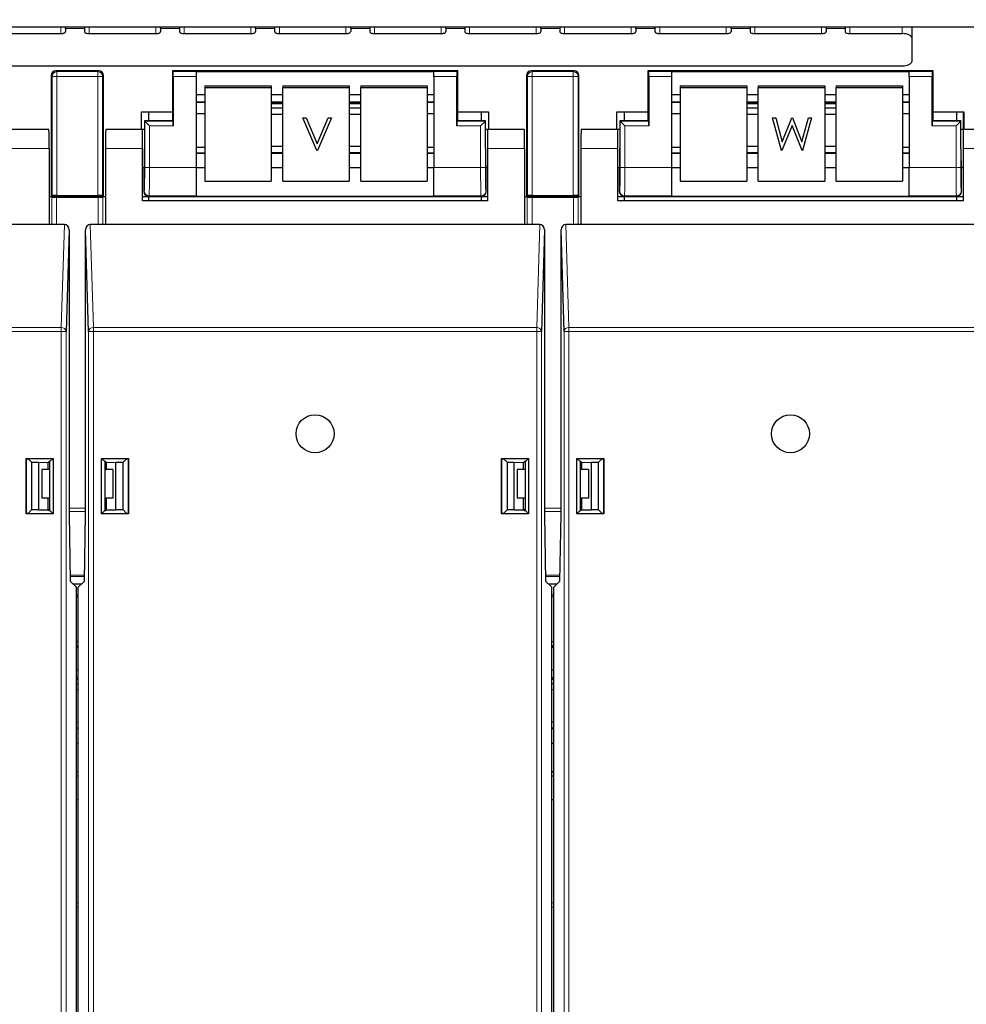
# Paper-space layout 'Blatt3' of a CAD drawing. Header units: millimetres. Extents: x 5 to 418, y 2 to 292.
# Tile 8 of 75: x 106 to 122, y 111 to 128. Entities that reach past the tile are written whole.
import ezdxf

# ---------------------------------------------------------------- set-up
doc = ezdxf.new("R2010")
doc.units = ezdxf.units.MM
doc.layers.add('SLD-0', color=7, linetype='Continuous')
doc.styles.add('SLDTEXTSTYLE1', font='TXT', dxfattribs={"width": 0.605})
doc.dimstyles.new('SLDDIMSTYLE1', dxfattribs={"dimtxt": 3.5, "dimasz": 3.302, "dimexe": 0, "dimexo": 0.0625, "dimgap": 0.875, "dimtad": 1, "dimdec": 1, "dimlfac": 6, "dimrnd": 1e-09, "dimzin": 12, "dimdsep": 46, "dimtxsty": 'SLDTEXTSTYLE1', "dimsah": 1, "dimcen": 0.09, "dimadec": 0, "dimazin": 3, "dimtfac": 1, "dimtofl": 0, "dimtmove": 0, "dimatfit": 3, "dimfxl": 1, "dimfrac": 2, "dimtolj": 1, "dimtzin": 12, "dimarcsym": 0})

# ---------------------------------------------------------------- blocks, each defined once
blk = doc.blocks.new('_D_11')
at = {"layer": 'SLD-0', "color": 7}
for p, q in [((130.495, 247.673), (149.439, 247.673)), ((148.439, 93.785), (148.439, 247.673)), ((116.637, 93.785), (149.439, 93.785))]:
    blk.add_line(p, q, dxfattribs=at)
for centre, start, end in [((145.753, 171.373), 63.4349, 116.5651), ((145.753, 170.085), 243.4349, 296.5651)]:
    blk.add_arc(centre, 6.006, start, end, dxfattribs=at)
for points in [[(148.439, 247.673), (147.931, 244.371), (148.947, 244.371)], [(148.439, 93.785), (148.947, 97.087), (147.931, 97.087)]]:
    blk.add_solid(points, dxfattribs=at)
at = {"layer": 'SLD-0', "color": 7, "insert": (143.927, 164.713), "char_height": 3.5, "attachment_point": 1, "rotation": 90, "style": 'SLDTEXTSTYLE1'}
blk.add_mtext('923,3', dxfattribs=at)

psp = doc.layouts.new('Blatt3')

# ---------------------------------------------------------------- linework, layer by layer
at = {"color": 7, "linetype": 'Continuous', "lineweight": 25}
for p, q in [((71.2471, 128.1642), (125.0805, 128.1642)), ((105.0805, 128.0454), (106.2471, 128.0454)), ((106.3305, 128.133), (106.3305, 128.1642)), ((106.3305, 128.133), (106.3305, 128.0807)), ((106.6638, 128.1642), (106.6638, 128.133)), ((106.6638, 128.133), (106.6638, 128.0807)), ((106.7471, 128.0454), (107.9138, 128.0454)), ((107.9971, 128.133), (107.9971, 128.1642)), ((107.9971, 128.133), (107.9971, 128.0807)), ((108.3305, 128.1642), (108.3305, 128.133)), ((108.3305, 128.133), (108.3305, 128.0807)), ((108.4138, 128.0454), (109.5805, 128.0454)), ((109.6638, 128.133), (109.6638, 128.1642)), ((109.6638, 128.133), (109.6638, 128.0807)), ((109.9971, 128.1642), (109.9971, 128.133)), ((109.9971, 128.133), (109.9971, 128.0807)), ((110.0805, 128.0454), (111.2471, 128.0454)), ((111.3305, 128.133), (111.3305, 128.1642)), ((111.3305, 128.133), (111.3305, 128.0807)), ((111.6638, 128.1642), (111.6638, 128.133)), ((111.6638, 128.133), (111.6638, 128.0807)), ((111.7471, 128.0454), (112.9138, 128.0454)), ((112.9971, 128.133), (112.9971, 128.1642)), ((112.9971, 128.133), (112.9971, 128.0807)), ((113.3305, 128.1642), (113.3305, 128.133)), ((113.3305, 128.133), (113.3305, 128.0807)), ((113.4138, 128.0454), (114.5805, 128.0454)), ((114.6638, 128.133), (114.6638, 128.1642)), ((114.6638, 128.133), (114.6638, 128.0807)), ((114.9971, 128.1642), (114.9971, 128.133)), ((114.9971, 128.133), (114.9971, 128.0807)), ((115.0805, 128.0454), (116.2471, 128.0454)), ((116.3305, 128.133), (116.3305, 128.1642)), ((116.3305, 128.133), (116.3305, 128.0807)), ((116.6638, 128.1642), (116.6638, 128.133)), ((116.6638, 128.133), (116.6638, 128.0807)), ((116.7471, 128.0454), (117.9138, 128.0454)), ((117.9971, 128.133), (117.9971, 128.1642)), ((117.9971, 128.133), (117.9971, 128.0807)), ((118.3305, 128.1642), (118.3305, 128.133)), ((118.3305, 128.133), (118.3305, 128.0807)), ((118.4138, 128.0454), (119.5805, 128.0454)), ((119.6638, 128.133), (119.6638, 128.1642)), ((119.6638, 128.133), (119.6638, 128.0807)), ((119.9971, 128.1642), (119.9971, 128.133)), ((119.9971, 128.133), (119.9971, 128.0807)), ((120.0805, 128.0454), (120.9971, 128.0454)), ((121.1638, 128.1642), (121.1638, 127.975)), ((121.1638, 127.975), (121.1638, 127.5524)), ((75.3305, 127.4819), (120.9971, 127.4819)), ((106.9138, 127.3931), (106.1638, 127.3931)), ((108.2055, 127.3931), (108.2055, 126.6771)), ((108.22, 127.3786), (108.2055, 127.3931)), ((113.2055, 127.3931), (108.2055, 127.3931)), ((108.6221, 127.38), (112.7888, 127.38)), ((108.6221, 127.38), (108.6221, 127.3786)), ((108.6221, 127.3786), (108.6221, 127.2952)), ((112.7888, 127.38), (112.7888, 127.3786)), ((112.7888, 127.2952), (112.7888, 127.3786)), ((113.1909, 127.3786), (113.2055, 127.3931)), ((113.2055, 126.6771), (113.2055, 127.3931)), ((115.2471, 127.3931), (114.4971, 127.3931)), ((116.5388, 127.3931), (116.5388, 126.6771)), ((116.5534, 127.3786), (116.5388, 127.3931)), ((121.5388, 127.3931), (116.5388, 127.3931)), ((116.9555, 127.38), (121.1221, 127.38)), ((116.9555, 127.38), (116.9555, 127.3786)), ((116.9555, 127.3786), (116.9555, 127.2952)), ((121.1221, 127.38), (121.1221, 127.3786)), ((121.1221, 127.2952), (121.1221, 127.3786)), ((121.5242, 127.3786), (121.5388, 127.3931)), ((121.5388, 126.6771), (121.5388, 127.3931)), ((106.0805, 127.3098), (106.0805, 125.1931)), ((106.9971, 125.1931), (106.9971, 127.3098)), ((108.2215, 127.2952), (108.2215, 126.4286)), ((108.6221, 127.2952), (108.6221, 125.7005)), ((112.7888, 127.2952), (112.7888, 125.7005)), ((113.1895, 126.4286), (113.1895, 127.2952)), ((114.4138, 127.3098), (114.4138, 125.1931)), ((115.3305, 125.1931), (115.3305, 127.3098)), ((116.5548, 127.2952), (116.5548, 126.4286)), ((116.9555, 127.2952), (116.9555, 125.7005)), ((121.1221, 127.2952), (121.1221, 125.7005)), ((121.5228, 126.4286), (121.5228, 127.2952)), ((108.6221, 126.98), (108.7721, 126.98)), ((108.7721, 127.1282), (108.7721, 127.0993)), ((108.7721, 127.1282), (109.9388, 127.1282)), ((108.7721, 127.0993), (108.7721, 125.4579)), ((108.7721, 127.0993), (109.9388, 127.0993)), ((109.9388, 127.1282), (109.9388, 127.0993)), ((109.9388, 127.0993), (109.9388, 125.4579)), ((109.9388, 126.98), (110.1388, 126.98)), ((110.1388, 127.1282), (111.3055, 127.1282)), ((110.1388, 127.1282), (110.1388, 127.0993)), ((110.1388, 127.0993), (111.3055, 127.0993)), ((110.1388, 125.4579), (110.1388, 127.0993)), ((111.3055, 127.1282), (111.3055, 127.0993)), ((111.3055, 127.0993), (111.3055, 125.4579)), ((111.3055, 126.98), (111.5055, 126.98)), ((111.5055, 127.1282), (112.6721, 127.1282)), ((111.5055, 127.1282), (111.5055, 127.0993)), ((111.5055, 127.0993), (112.6721, 127.0993)), ((111.5055, 125.4579), (111.5055, 127.0993)), ((112.6721, 127.1282), (112.6721, 127.0993)), ((112.6721, 127.0993), (112.6721, 125.4579)), ((112.6721, 126.98), (112.7888, 126.98)), ((116.9555, 126.98), (117.1055, 126.98)), ((117.1055, 127.1282), (117.1055, 127.0993)), ((117.1055, 127.1282), (118.2721, 127.1282)), ((117.1055, 127.0993), (118.2721, 127.0993)), ((117.1055, 127.0993), (117.1055, 125.4579)), ((118.2721, 127.1282), (118.2721, 127.0993)), ((118.2721, 127.0993), (118.2721, 125.4579)), ((118.2721, 126.98), (118.4721, 126.98)), ((118.4721, 127.1282), (119.6388, 127.1282)), ((118.4721, 127.1282), (118.4721, 127.0993)), ((118.4721, 127.0993), (119.6388, 127.0993)), ((118.4721, 125.4579), (118.4721, 127.0993)), ((119.6388, 127.1282), (119.6388, 127.0993)), ((119.6388, 127.0993), (119.6388, 125.4579)), ((119.6388, 126.98), (119.8388, 126.98)), ((119.8388, 127.1282), (121.0055, 127.1282)), ((119.8388, 127.1282), (119.8388, 127.0993)), ((119.8388, 127.0993), (121.0055, 127.0993)), ((119.8388, 125.4579), (119.8388, 127.0993)), ((121.0055, 127.1282), (121.0055, 127.0993)), ((121.0055, 127.0993), (121.0055, 125.4579)), ((121.0055, 126.98), (121.1221, 126.98)), ((108.6221, 126.8464), (108.7721, 126.8464)), ((109.9388, 126.8464), (110.1388, 126.8464)), ((110.1388, 126.8134), (109.9388, 126.8134)), ((111.3055, 126.8464), (111.5055, 126.8464)), ((111.5055, 126.8134), (111.3055, 126.8134)), ((112.6721, 126.8464), (112.7888, 126.8464)), ((116.9555, 126.8464), (117.1055, 126.8464)), ((118.2721, 126.8464), (118.4721, 126.8464)), ((118.4721, 126.8134), (118.2721, 126.8134)), ((119.6388, 126.8464), (119.8388, 126.8464)), ((119.8388, 126.8134), (119.6388, 126.8134)), ((121.0055, 126.8464), (121.1221, 126.8464)), ((107.6638, 126.6771), (108.2055, 126.6771)), ((107.6638, 126.3672), (107.6638, 126.6771)), ((107.7888, 126.6771), (107.7888, 126.5145)), ((108.2055, 126.6771), (108.2055, 126.5265)), ((108.6221, 126.6478), (108.7721, 126.6478)), ((110.1388, 126.7374), (109.9388, 126.7374)), ((109.9388, 126.6349), (110.1388, 126.6349)), ((111.5055, 126.7374), (111.3055, 126.7374)), ((111.3055, 126.6349), (111.5055, 126.6349)), ((112.6721, 126.6478), (112.7888, 126.6478)), ((113.2055, 126.5265), (113.2055, 126.6771)), ((113.2055, 126.6771), (113.7471, 126.6771)), ((113.6221, 126.5145), (113.6221, 126.6771)), ((113.7471, 126.6771), (113.7471, 126.3672)), ((115.9971, 126.6771), (116.5388, 126.6771)), ((115.9971, 126.3672), (115.9971, 126.6771)), ((116.1221, 126.6771), (116.1221, 126.5145)), ((116.5388, 126.6771), (116.5388, 126.5265)), ((116.9555, 126.6478), (117.1055, 126.6478)), ((118.4721, 126.7374), (118.2721, 126.7374)), ((118.2721, 126.6349), (118.4721, 126.6349)), ((119.8388, 126.7374), (119.6388, 126.7374)), ((119.6388, 126.6349), (119.8388, 126.6349)), ((121.0055, 126.6478), (121.1221, 126.6478)), ((121.5388, 126.5265), (121.5388, 126.6771)), ((121.5388, 126.6771), (122.0805, 126.6771)), ((121.9555, 126.5145), (121.9555, 126.6771)), ((122.0691, 126.3672), (122.0691, 126.6771)), ((122.0805, 126.6771), (122.0805, 126.3672)), ((107.7174, 126.5145), (107.7174, 126.0339)), ((107.72, 126.5119), (107.7174, 126.5145)), ((108.2055, 126.5145), (107.7174, 126.5145)), ((107.8033, 126.4286), (107.72, 126.5119)), ((108.22, 126.5119), (108.2055, 126.5265)), ((108.2055, 126.5265), (108.2055, 126.5145)), ((110.4919, 126.5691), (110.548, 126.5691)), ((110.4919, 126.5688), (110.4919, 126.5691)), ((110.4919, 126.5688), (110.548, 126.5688)), ((110.7387, 125.9944), (110.4919, 126.5688)), ((110.548, 126.5691), (110.7425, 126.1164)), ((110.548, 126.5688), (110.548, 126.5691)), ((110.548, 126.5688), (110.7425, 126.1161)), ((110.7425, 126.1164), (110.9369, 126.5691)), ((110.7425, 126.1161), (110.9369, 126.5688)), ((110.993, 126.5688), (110.7462, 125.9944)), ((110.9369, 126.5691), (110.993, 126.5691)), ((110.9369, 126.5688), (110.9369, 126.5691)), ((110.9369, 126.5688), (110.993, 126.5688)), ((110.993, 126.5688), (110.993, 126.5691)), ((113.1909, 126.5119), (113.2055, 126.5265)), ((113.2055, 126.5145), (113.2055, 126.5265)), ((113.6935, 126.5145), (113.2055, 126.5145)), ((113.6909, 126.5119), (113.6076, 126.4286)), ((113.6909, 126.5119), (113.6935, 126.5145)), ((113.6935, 126.0339), (113.6935, 126.5145)), ((116.0507, 126.5145), (116.0507, 126.0339)), ((116.0534, 126.5119), (116.0507, 126.5145)), ((116.5388, 126.5145), (116.0507, 126.5145)), ((116.1367, 126.4286), (116.0534, 126.5119)), ((116.5534, 126.5119), (116.5388, 126.5265)), ((116.5388, 126.5265), (116.5388, 126.5145)), ((118.7263, 126.5691), (118.7804, 126.5691)), ((118.7263, 126.5688), (118.7263, 126.5691)), ((118.7263, 126.5688), (118.7804, 126.5688)), ((118.8814, 125.9944), (118.7263, 126.5688)), ((118.7804, 126.5691), (118.8945, 126.1478)), ((118.7804, 126.5688), (118.7804, 126.5691)), ((118.7804, 126.5688), (118.8945, 126.1475)), ((118.8945, 126.1478), (119.0643, 126.5691)), ((118.8945, 126.1475), (119.0643, 126.5688)), ((119.0643, 126.5691), (119.0719, 126.5691)), ((119.0643, 126.5688), (119.0643, 126.5691)), ((119.0643, 126.5688), (119.0719, 126.5688)), ((119.0719, 126.5691), (119.2385, 126.1507)), ((119.0719, 126.5688), (119.0719, 126.5691)), ((119.0719, 126.5688), (119.2385, 126.1504)), ((119.2385, 126.1507), (119.3533, 126.5691)), ((119.2385, 126.1504), (119.3533, 126.5688)), ((119.4068, 126.5688), (119.2495, 125.9944)), ((119.3533, 126.5691), (119.4068, 126.5691)), ((119.3533, 126.5688), (119.3533, 126.5691)), ((119.3533, 126.5688), (119.4068, 126.5688)), ((119.4068, 126.5688), (119.4068, 126.5691)), ((121.5242, 126.5119), (121.5388, 126.5265)), ((121.5388, 126.5145), (121.5388, 126.5265)), ((122.0269, 126.5145), (121.5388, 126.5145)), ((122.0242, 126.5119), (121.9409, 126.4286)), ((122.0242, 126.5119), (122.0269, 126.5145)), ((122.0269, 126.0339), (122.0269, 126.5145)), ((106.0396, 126.3672), (105.3971, 126.3672)), ((107.6805, 126.3672), (107.038, 126.3672)), ((107.7174, 126.3672), (107.6805, 126.3672)), ((107.6805, 126.0339), (107.6805, 126.3672)), ((113.7305, 126.3672), (113.6935, 126.3672)), ((113.7305, 126.3672), (113.7305, 126.0339)), ((114.3729, 126.3672), (113.7305, 126.3672)), ((116.0138, 126.3672), (115.3713, 126.3672)), ((116.0507, 126.3672), (116.0138, 126.3672)), ((116.0138, 126.0339), (116.0138, 126.3672)), ((119.0665, 126.4337), (118.8889, 125.9944)), ((119.242, 125.9944), (119.0665, 126.4337)), ((122.0638, 126.3672), (122.0269, 126.3672)), ((122.0638, 126.3672), (122.0638, 126.0339)), ((122.7062, 126.3672), (122.0638, 126.3672)), ((110.7425, 126.1161), (110.7425, 126.1164)), ((118.8945, 126.1475), (118.8945, 126.1478)), ((119.2385, 126.1504), (119.2385, 126.1507)), ((106.0454, 126.0339), (106.0454, 124.7006)), ((107.0322, 126.0339), (107.0322, 124.7006)), ((107.6805, 125.1172), (107.6805, 126.0339)), ((108.7721, 126.0495), (108.6221, 126.0495)), ((108.7721, 125.9529), (108.6221, 125.9529)), ((110.1388, 126.067), (109.9388, 126.067)), ((109.9388, 125.9645), (110.1388, 125.9645)), ((110.1388, 125.9529), (109.9388, 125.9529)), ((110.7462, 125.9944), (110.7387, 125.9944)), ((111.5055, 126.067), (111.3055, 126.067)), ((111.3055, 125.9645), (111.5055, 125.9645)), ((111.5055, 125.9529), (111.3055, 125.9529)), ((112.7888, 126.0495), (112.6721, 126.0495)), ((112.7888, 125.9529), (112.6721, 125.9529)), ((113.7305, 126.0339), (113.7305, 125.1172)), ((114.3787, 126.0339), (114.3787, 124.7006)), ((115.3655, 126.0339), (115.3655, 124.7006)), ((116.0138, 125.1172), (116.0138, 126.0339)), ((117.1055, 126.0495), (116.9555, 126.0495)), ((117.1055, 125.9529), (116.9555, 125.9529)), ((118.4721, 126.067), (118.2721, 126.067)), ((118.2721, 125.9645), (118.4721, 125.9645)), ((118.4721, 125.9529), (118.2721, 125.9529)), ((118.8889, 125.9944), (118.8814, 125.9944)), ((119.2495, 125.9944), (119.242, 125.9944)), ((119.8388, 126.067), (119.6388, 126.067)), ((119.6388, 125.9645), (119.8388, 125.9645)), ((119.8388, 125.9529), (119.6388, 125.9529)), ((121.1221, 126.0495), (121.0055, 126.0495)), ((121.1221, 125.9529), (121.0055, 125.9529)), ((122.0638, 126.0339), (122.0638, 125.1172)), ((107.6805, 125.7006), (107.7116, 125.7006)), ((107.7055, 125.7006), (107.7055, 125.2764)), ((108.6221, 125.7005), (108.6221, 125.2006)), ((108.6221, 125.6976), (108.7721, 125.6976)), ((109.9388, 125.6976), (110.1388, 125.6976)), ((111.3055, 125.6976), (111.5055, 125.6976)), ((112.6721, 125.6976), (112.7888, 125.6976)), ((112.7888, 125.2006), (112.7888, 125.7005)), ((113.6993, 125.7006), (113.7305, 125.7006)), ((113.7055, 125.2764), (113.7055, 125.7006)), ((116.0138, 125.7006), (116.0449, 125.7006)), ((116.0388, 125.7006), (116.0388, 125.2764)), ((116.9555, 125.7005), (116.9555, 125.2006)), ((116.9555, 125.6976), (117.1055, 125.6976)), ((118.2721, 125.6976), (118.4721, 125.6976)), ((119.6388, 125.6976), (119.8388, 125.6976)), ((121.0055, 125.6976), (121.1221, 125.6976)), ((121.1221, 125.2006), (121.1221, 125.7005)), ((122.0327, 125.7006), (122.0638, 125.7006)), ((122.0388, 125.2764), (122.0388, 125.7006)), ((108.7721, 125.4579), (109.9388, 125.4579)), ((110.1388, 125.4579), (111.3055, 125.4579)), ((111.5055, 125.4579), (112.6721, 125.4579)), ((117.1055, 125.4579), (118.2721, 125.4579)), ((118.4721, 125.4579), (119.6388, 125.4579)), ((119.8388, 125.4579), (121.0055, 125.4579)), ((106.0454, 125.1931), (106.0805, 125.1931)), ((106.0926, 125.1786), (106.0781, 125.1931)), ((106.095, 125.2077), (106.0805, 125.1931)), ((106.0805, 125.1931), (106.9971, 125.1931)), ((106.176, 125.1771), (106.9016, 125.1771)), ((106.1783, 125.2091), (106.8992, 125.2091)), ((106.9826, 125.2077), (106.9971, 125.1931)), ((106.9995, 125.1931), (106.9849, 125.1786)), ((106.9971, 125.1931), (107.0322, 125.1931)), ((107.6805, 125.1931), (107.7888, 125.1931)), ((113.7305, 125.1172), (107.6805, 125.1172)), ((107.7888, 125.1931), (107.7888, 125.1172)), ((107.7888, 125.1931), (113.6221, 125.1931)), ((108.6221, 125.2006), (108.6221, 125.1995)), ((108.6221, 125.1995), (112.7888, 125.1995)), ((112.7888, 125.2006), (112.7888, 125.1995)), ((113.6221, 125.1172), (113.6221, 125.1931)), ((113.6221, 125.1931), (113.7305, 125.1931)), ((114.3787, 125.1931), (114.4138, 125.1931)), ((114.426, 125.1786), (114.4114, 125.1931)), ((114.4284, 125.2077), (114.4138, 125.1931)), ((114.4138, 125.1931), (115.3305, 125.1931)), ((114.5093, 125.1771), (115.235, 125.1771)), ((114.5117, 125.2091), (115.2326, 125.2091)), ((115.3159, 125.2077), (115.3305, 125.1931)), ((115.3328, 125.1931), (115.3183, 125.1786)), ((115.3305, 125.1931), (115.3655, 125.1931)), ((116.0138, 125.1931), (116.1221, 125.1931)), ((122.0638, 125.1172), (116.0138, 125.1172)), ((116.1221, 125.1931), (116.1221, 125.1172)), ((116.1221, 125.1931), (121.9555, 125.1931)), ((116.9555, 125.2006), (116.9555, 125.1995)), ((116.9555, 125.1995), (121.1221, 125.1995)), ((121.1221, 125.2006), (121.1221, 125.1995)), ((121.9555, 125.1172), (121.9555, 125.1931)), ((121.9555, 125.1931), (122.0638, 125.1931)), ((106.0454, 124.7006), (98.6988, 124.7006)), ((106.3115, 124.7006), (106.0454, 124.7006)), ((106.3941, 124.6052), (106.3403, 122.8242)), ((106.3941, 124.6052), (106.3941, 119.6172)), ((106.7373, 122.8242), (106.6835, 124.6052)), ((106.6835, 119.6172), (106.6835, 124.6052)), ((107.0322, 124.7006), (106.7661, 124.7006)), ((114.3787, 124.7006), (107.0322, 124.7006)), ((114.6448, 124.7006), (114.3787, 124.7006)), ((114.7275, 124.6052), (114.6736, 122.8242)), ((114.7275, 124.6052), (114.7275, 119.6172)), ((115.0706, 122.8242), (115.0168, 124.6052)), ((115.0168, 119.6172), (115.0168, 124.6052)), ((115.3655, 124.7006), (115.0994, 124.7006)), ((122.7121, 124.7006), (115.3655, 124.7006)), ((105.6431, 120.6028), (106.1143, 120.6028)), ((105.6431, 119.6316), (105.6431, 120.6028)), ((105.6431, 120.6028), (105.6489, 120.597)), ((105.6489, 119.6374), (105.6489, 120.597)), ((105.6489, 120.597), (105.6744, 120.597)), ((105.7375, 120.5339), (105.6744, 120.597)), ((106.1143, 120.6028), (106.0591, 120.5476)), ((106.1143, 120.6028), (106.1143, 119.6316)), ((106.9632, 119.6316), (106.9632, 120.6028)), ((106.9632, 120.6028), (107.4345, 120.6028)), ((106.9632, 120.6028), (107.0185, 120.5476)), ((107.4032, 120.597), (107.3401, 120.5339)), ((107.4032, 120.597), (107.4286, 120.597)), ((107.4345, 120.6028), (107.4286, 120.597)), ((107.4286, 120.597), (107.4286, 119.6374)), ((107.4345, 120.6028), (107.4345, 119.6316)), ((113.9764, 120.6028), (114.4477, 120.6028)), ((113.9764, 119.6316), (113.9764, 120.6028)), ((113.9764, 120.6028), (113.9823, 120.597)), ((113.9823, 119.6374), (113.9823, 120.597)), ((113.9823, 120.597), (114.0077, 120.597)), ((114.0709, 120.5339), (114.0077, 120.597)), ((114.4477, 120.6028), (114.3924, 120.5476)), ((114.4477, 120.6028), (114.4477, 119.6316)), ((115.2966, 119.6316), (115.2966, 120.6028)), ((115.2966, 120.6028), (115.7678, 120.6028)), ((115.2966, 120.6028), (115.3518, 120.5476)), ((115.7365, 120.597), (115.6734, 120.5339)), ((115.7365, 120.597), (115.762, 120.597)), ((115.7678, 120.6028), (115.762, 120.597)), ((115.762, 120.597), (115.762, 119.6374)), ((115.7678, 120.6028), (115.7678, 119.6316)), ((105.7375, 120.5339), (105.8621, 120.5339)), ((105.7375, 120.5339), (105.7375, 119.7006)), ((105.8621, 120.5339), (106.0288, 120.531)), ((105.8621, 119.7006), (105.8621, 120.5339)), ((106.0454, 120.5476), (106.0288, 120.531)), ((106.0288, 120.4059), (106.0288, 120.531)), ((106.0591, 120.5476), (106.0454, 120.5476)), ((106.0591, 119.6869), (106.0591, 120.5476)), ((107.0185, 120.5476), (107.0185, 119.6869)), ((107.0322, 120.5476), (107.0185, 120.5476)), ((107.0322, 120.5476), (107.0488, 120.531)), ((107.0488, 120.531), (107.2154, 120.5339)), ((107.0488, 120.4059), (107.0488, 120.531)), ((107.2154, 120.5339), (107.3401, 120.5339)), ((107.2154, 119.7006), (107.2154, 120.5339)), ((107.3401, 119.7006), (107.3401, 120.5339)), ((114.0709, 120.5339), (114.1955, 120.5339)), ((114.0709, 120.5339), (114.0709, 119.7006)), ((114.1955, 120.5339), (114.3621, 120.531)), ((114.1955, 119.7006), (114.1955, 120.5339)), ((114.3787, 120.5476), (114.3621, 120.531)), ((114.3621, 120.4059), (114.3621, 120.531)), ((114.3924, 120.5476), (114.3787, 120.5476)), ((114.3924, 119.6869), (114.3924, 120.5476)), ((115.3655, 120.5476), (115.3518, 120.5476)), ((115.3518, 120.5476), (115.3518, 119.6869)), ((115.3655, 120.5476), (115.3821, 120.531)), ((115.3821, 120.531), (115.5488, 120.5339)), ((115.3821, 120.4059), (115.3821, 120.531)), ((115.5488, 120.5339), (115.6734, 120.5339)), ((115.5488, 119.7006), (115.5488, 120.5339)), ((115.6734, 119.7006), (115.6734, 120.5339)), ((105.9138, 120.4059), (105.9138, 119.9059)), ((106.0591, 120.4059), (105.9138, 120.4059)), ((107.1638, 120.4059), (107.0185, 120.4059)), ((107.1638, 120.4059), (107.1638, 119.9059)), ((114.2471, 120.4059), (114.2471, 119.9059)), ((114.3924, 120.4059), (114.2471, 120.4059)), ((115.4971, 120.4059), (115.3518, 120.4059)), ((115.4971, 120.4059), (115.4971, 119.9059)), ((106.0591, 119.9059), (105.9138, 119.9059)), ((106.0288, 119.7035), (106.0288, 119.9059)), ((107.1638, 119.9059), (107.0185, 119.9059)), ((107.0488, 119.7035), (107.0488, 119.9059)), ((114.3924, 119.9059), (114.2471, 119.9059)), ((114.3621, 119.7035), (114.3621, 119.9059)), ((115.4971, 119.9059), (115.3518, 119.9059)), ((115.3821, 119.7035), (115.3821, 119.9059)), ((105.6431, 119.6316), (105.6489, 119.6374)), ((106.1143, 119.6316), (105.6431, 119.6316)), ((105.6744, 119.6374), (105.6489, 119.6374)), ((105.6744, 119.6374), (105.7375, 119.7006)), ((105.8621, 119.7006), (105.7375, 119.7006)), ((105.8621, 119.7006), (106.0288, 119.7035)), ((106.0288, 119.7035), (106.0454, 119.6869)), ((106.0388, 119.7006), (106.0317, 119.7006)), ((106.0591, 119.7208), (106.0388, 119.7006)), ((106.0388, 119.7006), (106.0388, 119.6935)), ((106.0454, 119.6869), (106.0591, 119.6869)), ((106.1143, 119.6316), (106.0591, 119.6869)), ((106.3941, 119.6172), (106.4144, 118.4535)), ((106.6631, 118.4535), (106.6835, 119.6172)), ((106.9632, 119.6316), (107.0185, 119.6869)), ((107.4345, 119.6316), (106.9632, 119.6316)), ((107.0388, 119.7006), (107.0185, 119.7208)), ((107.0185, 119.6869), (107.0322, 119.6869)), ((107.0488, 119.7035), (107.0322, 119.6869)), ((107.0388, 119.7006), (107.0388, 119.6935)), ((107.0459, 119.7006), (107.0388, 119.7006)), ((107.0488, 119.7035), (107.2154, 119.7006)), ((107.3401, 119.7006), (107.2154, 119.7006)), ((107.3401, 119.7006), (107.4032, 119.6374)), ((107.4286, 119.6374), (107.4032, 119.6374)), ((107.4345, 119.6316), (107.4286, 119.6374)), ((113.9764, 119.6316), (113.9823, 119.6374)), ((114.4477, 119.6316), (113.9764, 119.6316)), ((114.0077, 119.6374), (113.9823, 119.6374)), ((114.0077, 119.6374), (114.0709, 119.7006)), ((114.1955, 119.7006), (114.0709, 119.7006)), ((114.1955, 119.7006), (114.3621, 119.7035)), ((114.3621, 119.7035), (114.3787, 119.6869)), ((114.3721, 119.7006), (114.365, 119.7006)), ((114.3924, 119.7208), (114.3721, 119.7006)), ((114.3721, 119.7006), (114.3721, 119.6935)), ((114.3787, 119.6869), (114.3924, 119.6869)), ((114.4477, 119.6316), (114.3924, 119.6869)), ((114.7275, 119.6172), (114.7478, 118.4535)), ((114.9965, 118.4535), (115.0168, 119.6172)), ((115.2966, 119.6316), (115.3518, 119.6869)), ((115.7678, 119.6316), (115.2966, 119.6316)), ((115.3721, 119.7006), (115.3518, 119.7208)), ((115.3518, 119.6869), (115.3655, 119.6869)), ((115.3821, 119.7035), (115.3655, 119.6869)), ((115.3721, 119.7006), (115.3721, 119.6935)), ((115.3792, 119.7006), (115.3721, 119.7006)), ((115.3821, 119.7035), (115.5488, 119.7006)), ((115.6734, 119.7006), (115.5488, 119.7006)), ((115.6734, 119.7006), (115.7365, 119.6374)), ((115.762, 119.6374), (115.7365, 119.6374)), ((115.7678, 119.6316), (115.762, 119.6374)), ((106.5221, 118.3458), (106.4144, 118.4535)), ((106.462, 118.4059), (106.6156, 118.4059)), ((106.5555, 118.3458), (106.6631, 118.4535)), ((114.8555, 118.3458), (114.7478, 118.4535)), ((114.7954, 118.4059), (114.9489, 118.4059)), ((114.8888, 118.3458), (114.9965, 118.4535)), ((106.5221, 104.7839), (106.5221, 118.3458)), ((106.5555, 118.2059), (106.5221, 118.2059)), ((106.5555, 104.7839), (106.5555, 118.3458)), ((114.8555, 104.7839), (114.8555, 118.3458)), ((114.8888, 118.2059), (114.8555, 118.2059)), ((114.8888, 104.7839), (114.8888, 118.3458)), ((106.5221, 117.3933), (106.5555, 117.3933)), ((114.8555, 117.3933), (114.8888, 117.3933)), ((106.5555, 117.3098), (106.5221, 117.3098)), ((106.5221, 117.2967), (106.5555, 117.2967)), ((114.8888, 117.3098), (114.8555, 117.3098)), ((114.8555, 117.2967), (114.8888, 117.2967)), ((106.5221, 116.8967), (106.5555, 116.8967)), ((114.8555, 116.8967), (114.8888, 116.8967)), ((106.5221, 116.763), (106.5555, 116.763)), ((106.5555, 116.7301), (106.5221, 116.7301)), ((106.5555, 116.6541), (106.5221, 116.6541)), ((114.8555, 116.763), (114.8888, 116.763)), ((114.8888, 116.7301), (114.8555, 116.7301)), ((114.8888, 116.6541), (114.8555, 116.6541)), ((106.5221, 116.5516), (106.5555, 116.5516)), ((114.8555, 116.5516), (114.8888, 116.5516)), ((106.5555, 115.9837), (106.5221, 115.9837)), ((114.8888, 115.9837), (114.8555, 115.9837)), ((106.5221, 115.8812), (106.5555, 115.8812)), ((106.5555, 115.8695), (106.5221, 115.8695)), ((114.8555, 115.8812), (114.8888, 115.8812)), ((114.8888, 115.8695), (114.8555, 115.8695)), ((106.5221, 115.6143), (106.5555, 115.6143)), ((114.8555, 115.6143), (114.8888, 115.6143)), ((106.5221, 115.1162), (106.5555, 115.1162)), ((106.5221, 115.1098), (106.5555, 115.1098)), ((114.8555, 115.1162), (114.8888, 115.1162)), ((114.8555, 115.1098), (114.8888, 115.1098)), ((106.5555, 115.0339), (106.5221, 115.0339)), ((114.8888, 115.0339), (114.8555, 115.0339)), ((106.5555, 114.6172), (106.5221, 114.6172)), ((114.8888, 114.6172), (114.8555, 114.6172))]:
    psp.add_line(p, q, dxfattribs=at)
at = {"color": 7, "linetype": 'Continuous', "lineweight": 18}
for p, q in [((106.2471, 128.1642), (106.2471, 128.0454)), ((106.3305, 128.133), (106.6638, 128.133)), ((106.7471, 128.1642), (106.7471, 128.0454)), ((107.9138, 128.1642), (107.9138, 128.0454)), ((107.9971, 128.133), (108.3305, 128.133)), ((108.4138, 128.1642), (108.4138, 128.0454)), ((109.5805, 128.1642), (109.5805, 128.0454)), ((109.6638, 128.133), (109.9971, 128.133)), ((110.0805, 128.1642), (110.0805, 128.0454)), ((111.2471, 128.1642), (111.2471, 128.0454)), ((111.3305, 128.133), (111.6638, 128.133)), ((111.7471, 128.1642), (111.7471, 128.0454)), ((112.9138, 128.1642), (112.9138, 128.0454)), ((112.9971, 128.133), (113.3305, 128.133)), ((113.4138, 128.1642), (113.4138, 128.0454)), ((114.5805, 128.1642), (114.5805, 128.0454)), ((114.6638, 128.133), (114.9971, 128.133)), ((115.0805, 128.1642), (115.0805, 128.0454)), ((116.2471, 128.1642), (116.2471, 128.0454)), ((116.3305, 128.133), (116.6638, 128.133)), ((116.7471, 128.1642), (116.7471, 128.0454)), ((117.9138, 128.1642), (117.9138, 128.0454)), ((117.9971, 128.133), (118.3305, 128.133)), ((118.4138, 128.1642), (118.4138, 128.0454)), ((119.5805, 128.1642), (119.5805, 128.0454)), ((119.6638, 128.133), (119.9971, 128.133)), ((120.0805, 128.1642), (120.0805, 128.0454)), ((120.9971, 128.0454), (120.9971, 128.1642)), ((106.1638, 127.3931), (106.1783, 127.3786)), ((106.1783, 127.2952), (106.1783, 127.3786)), ((106.1783, 127.3786), (106.8992, 127.3786)), ((106.8992, 127.3786), (106.9138, 127.3931)), ((106.8992, 127.2952), (106.8992, 127.3786)), ((108.22, 127.3786), (108.6221, 127.3786)), ((112.7888, 127.3786), (113.1909, 127.3786)), ((114.4971, 127.3931), (114.5117, 127.3786)), ((114.5117, 127.3786), (114.5117, 127.2952)), ((114.5117, 127.3786), (115.2326, 127.3786)), ((115.2326, 127.3786), (115.2471, 127.3931)), ((115.2326, 127.3786), (115.2326, 127.2952)), ((116.5534, 127.3786), (116.9555, 127.3786)), ((121.1221, 127.3786), (121.5242, 127.3786)), ((106.095, 127.2952), (106.0805, 127.3098)), ((106.095, 127.2952), (106.1783, 127.2952)), ((106.095, 125.2077), (106.095, 127.2952)), ((106.1783, 127.2952), (106.1783, 125.2091)), ((106.8992, 127.2952), (106.1783, 127.2952)), ((106.8992, 125.2091), (106.8992, 127.2952)), ((106.8992, 127.2952), (106.9826, 127.2952)), ((106.9971, 127.3098), (106.9826, 127.2952)), ((106.9826, 127.2952), (106.9826, 125.2077)), ((108.6221, 127.2952), (108.2215, 127.2952)), ((113.1895, 127.2952), (112.7888, 127.2952)), ((114.4284, 127.2952), (114.4138, 127.3098)), ((114.4284, 127.2952), (114.5117, 127.2952)), ((114.4284, 125.2077), (114.4284, 127.2952)), ((114.5117, 127.2952), (114.5117, 125.2091)), ((115.2326, 127.2952), (114.5117, 127.2952)), ((115.2326, 125.2091), (115.2326, 127.2952)), ((115.2326, 127.2952), (115.3159, 127.2952)), ((115.3305, 127.3098), (115.3159, 127.2952)), ((115.3159, 127.2952), (115.3159, 125.2077)), ((116.9555, 127.2952), (116.5548, 127.2952)), ((121.5228, 127.2952), (121.1221, 127.2952)), ((108.6221, 126.8484), (108.7721, 126.8484)), ((109.9388, 126.8484), (110.1388, 126.8484)), ((111.3055, 126.8484), (111.5055, 126.8484)), ((112.6721, 126.8484), (112.7888, 126.8484)), ((116.9555, 126.8484), (117.1055, 126.8484)), ((118.2721, 126.8484), (118.4721, 126.8484)), ((119.6388, 126.8484), (119.8388, 126.8484)), ((121.0055, 126.8484), (121.1221, 126.8484)), ((107.72, 126.5119), (108.22, 126.5119)), ((107.72, 125.7005), (107.72, 126.5119)), ((113.1909, 126.5119), (113.6909, 126.5119)), ((113.6909, 126.5119), (113.6909, 125.7005)), ((116.0534, 125.7005), (116.0534, 126.5119)), ((116.0534, 126.5119), (116.5534, 126.5119)), ((121.5242, 126.5119), (122.0242, 126.5119)), ((122.0242, 126.5119), (122.0242, 125.7005)), ((108.2215, 126.4286), (107.8033, 126.4286)), ((107.8033, 126.4286), (107.8033, 125.7005)), ((113.6076, 126.4286), (113.1895, 126.4286)), ((113.6076, 125.7005), (113.6076, 126.4286)), ((116.1367, 126.4286), (116.1367, 125.7005)), ((116.5548, 126.4286), (116.1367, 126.4286)), ((121.9409, 126.4286), (121.5228, 126.4286)), ((121.9409, 125.7005), (121.9409, 126.4286)), ((106.0454, 126.0339), (105.3971, 126.0339)), ((107.6805, 126.0339), (107.0322, 126.0339)), ((108.6221, 125.9451), (108.7721, 125.9451)), ((109.9388, 125.9451), (110.1388, 125.9451)), ((111.3055, 125.9451), (111.5055, 125.9451)), ((112.6721, 125.9451), (112.7888, 125.9451)), ((114.3787, 126.0339), (113.7305, 126.0339)), ((116.0138, 126.0339), (115.3655, 126.0339)), ((116.9555, 125.9451), (117.1055, 125.9451)), ((118.2721, 125.9451), (118.4721, 125.9451)), ((119.6388, 125.9451), (119.8388, 125.9451)), ((121.0055, 125.9451), (121.1221, 125.9451)), ((122.7121, 126.0339), (122.0638, 126.0339)), ((107.8033, 125.7005), (107.72, 125.7005)), ((107.8033, 125.7005), (108.6221, 125.7005)), ((112.7888, 125.7005), (113.6076, 125.7005)), ((113.6909, 125.7005), (113.6076, 125.7005)), ((116.1367, 125.7005), (116.0534, 125.7005)), ((116.1367, 125.7005), (116.9555, 125.7005)), ((121.1221, 125.7005), (121.9409, 125.7005)), ((122.0242, 125.7005), (121.9409, 125.7005)), ((107.7055, 125.2764), (107.7129, 125.2839)), ((113.698, 125.2839), (113.7055, 125.2764)), ((116.0388, 125.2764), (116.0462, 125.2839)), ((122.0314, 125.2839), (122.0388, 125.2764)), ((106.0926, 124.7006), (106.0926, 125.1786)), ((106.176, 125.1771), (106.176, 124.7006)), ((106.9016, 124.7006), (106.9016, 125.1771)), ((106.9849, 125.1786), (106.9849, 124.7006)), ((107.7962, 125.2006), (107.7888, 125.1931)), ((108.6221, 125.2006), (107.7962, 125.2006)), ((113.6147, 125.2006), (112.7888, 125.2006)), ((113.6221, 125.1931), (113.6147, 125.2006)), ((114.426, 124.7006), (114.426, 125.1786)), ((114.5093, 125.1771), (114.5093, 124.7006)), ((115.235, 124.7006), (115.235, 125.1771)), ((115.3183, 125.1786), (115.3183, 124.7006)), ((116.1295, 125.2006), (116.1221, 125.1931)), ((116.9555, 125.2006), (116.1295, 125.2006)), ((121.948, 125.2006), (121.1221, 125.2006)), ((121.9555, 125.1931), (121.948, 125.2006)), ((106.257, 122.8963), (106.3115, 124.7006)), ((106.7661, 124.7006), (106.8206, 122.8963)), ((114.5903, 122.8963), (114.6448, 124.7006)), ((115.0994, 124.7006), (115.154, 122.8963)), ((98.4873, 122.8963), (106.257, 122.8963)), ((106.257, 122.8242), (106.257, 122.8963)), ((106.8206, 122.8242), (106.8206, 122.8963)), ((106.8206, 122.8963), (114.5903, 122.8963)), ((114.5903, 122.8242), (114.5903, 122.8963)), ((115.154, 122.8242), (115.154, 122.8963)), ((115.154, 122.8963), (122.9236, 122.8963)), ((106.257, 122.8242), (98.4873, 122.8242)), ((106.257, 104.6021), (106.257, 122.8242)), ((106.257, 122.8242), (106.3403, 122.8242)), ((106.3403, 122.8242), (106.3403, 104.6021)), ((106.7373, 104.6021), (106.7373, 122.8242)), ((106.8206, 122.8242), (106.7373, 122.8242)), ((106.8206, 122.8242), (106.8206, 104.6021)), ((114.5903, 122.8242), (106.8206, 122.8242)), ((114.5903, 104.6021), (114.5903, 122.8242)), ((114.5903, 122.8242), (114.6736, 122.8242)), ((114.6736, 122.8242), (114.6736, 104.6021)), ((115.154, 122.8242), (115.0706, 122.8242)), ((115.0706, 104.6021), (115.0706, 122.8242)), ((115.154, 122.8242), (115.154, 104.6021)), ((122.9236, 122.8242), (115.154, 122.8242)), ((106.3941, 119.7322), (106.6835, 119.7322)), ((114.7275, 119.7322), (115.0168, 119.7322)), ((106.6835, 119.6733), (106.3941, 119.6733)), ((115.0168, 119.6733), (114.7275, 119.6733)), ((106.4127, 118.5548), (106.6649, 118.5548)), ((106.6645, 118.5304), (106.4131, 118.5304)), ((114.746, 118.5548), (114.9982, 118.5548)), ((114.9978, 118.5304), (114.7464, 118.5304)), ((106.5555, 118.1741), (106.5221, 118.1741)), ((114.8888, 118.1741), (114.8555, 118.1741)), ((106.5221, 116.7651), (106.5555, 116.7651)), ((114.8555, 116.7651), (114.8888, 116.7651)), ((106.5221, 115.8617), (106.5555, 115.8617)), ((114.8555, 115.8617), (114.8888, 115.8617)), ((106.5221, 112.813), (106.5555, 112.813)), ((106.5555, 112.7408), (106.5221, 112.7408)), ((114.8555, 112.813), (114.8888, 112.813)), ((114.8888, 112.7408), (114.8555, 112.7408))]:
    psp.add_line(p, q, dxfattribs=at)
at = {"color": 7, "linetype": 'Continuous', "lineweight": 25, "flags": 128}
for points in [[(106.2471, 128.0454), (106.2634, 128.0461), (106.279, 128.0481), (106.2934, 128.0514), (106.306, 128.0557), (106.3164, 128.0611), (106.3241, 128.0672), (106.3289, 128.0738), (106.3305, 128.0807)], [(106.6638, 128.0807), (106.6654, 128.0738), (106.6701, 128.0672), (106.6778, 128.0611), (106.6882, 128.0557), (106.7008, 128.0514), (106.7152, 128.0481), (106.7309, 128.0461), (106.7471, 128.0454)], [(107.9138, 128.0454), (107.93, 128.0461), (107.9457, 128.0481), (107.9601, 128.0514), (107.9727, 128.0557), (107.9831, 128.0611), (107.9908, 128.0672), (107.9955, 128.0738), (107.9971, 128.0807)], [(108.3305, 128.0807), (108.3321, 128.0738), (108.3368, 128.0672), (108.3445, 128.0611), (108.3549, 128.0557), (108.3675, 128.0514), (108.3819, 128.0481), (108.3975, 128.0461), (108.4138, 128.0454)], [(109.5805, 128.0454), (109.5967, 128.0461), (109.6123, 128.0481), (109.6268, 128.0514), (109.6394, 128.0557), (109.6497, 128.0611), (109.6574, 128.0672), (109.6622, 128.0738), (109.6638, 128.0807)], [(109.9971, 128.0807), (109.9987, 128.0738), (110.0035, 128.0672), (110.0112, 128.0611), (110.0215, 128.0557), (110.0342, 128.0514), (110.0486, 128.0481), (110.0642, 128.0461), (110.0805, 128.0454)], [(111.2471, 128.0454), (111.2634, 128.0461), (111.279, 128.0481), (111.2934, 128.0514), (111.306, 128.0557), (111.3164, 128.0611), (111.3241, 128.0672), (111.3289, 128.0738), (111.3305, 128.0807)], [(111.6638, 128.0807), (111.6654, 128.0738), (111.6701, 128.0672), (111.6778, 128.0611), (111.6882, 128.0557), (111.7008, 128.0514), (111.7152, 128.0481), (111.7309, 128.0461), (111.7471, 128.0454)], [(112.9138, 128.0454), (112.93, 128.0461), (112.9457, 128.0481), (112.9601, 128.0514), (112.9727, 128.0557), (112.9831, 128.0611), (112.9908, 128.0672), (112.9955, 128.0738), (112.9971, 128.0807)], [(113.3305, 128.0807), (113.3321, 128.0738), (113.3368, 128.0672), (113.3445, 128.0611), (113.3549, 128.0557), (113.3675, 128.0514), (113.3819, 128.0481), (113.3975, 128.0461), (113.4138, 128.0454)], [(114.5805, 128.0454), (114.5967, 128.0461), (114.6123, 128.0481), (114.6268, 128.0514), (114.6394, 128.0557), (114.6497, 128.0611), (114.6574, 128.0672), (114.6622, 128.0738), (114.6638, 128.0807)], [(114.9971, 128.0807), (114.9987, 128.0738), (115.0035, 128.0672), (115.0112, 128.0611), (115.0215, 128.0557), (115.0342, 128.0514), (115.0486, 128.0481), (115.0642, 128.0461), (115.0805, 128.0454)], [(116.2471, 128.0454), (116.2634, 128.0461), (116.279, 128.0481), (116.2934, 128.0514), (116.306, 128.0557), (116.3164, 128.0611), (116.3241, 128.0672), (116.3289, 128.0738), (116.3305, 128.0807)], [(116.6638, 128.0807), (116.6654, 128.0738), (116.6701, 128.0672), (116.6778, 128.0611), (116.6882, 128.0557), (116.7008, 128.0514), (116.7152, 128.0481), (116.7309, 128.0461), (116.7471, 128.0454)], [(117.9138, 128.0454), (117.93, 128.0461), (117.9457, 128.0481), (117.9601, 128.0514), (117.9727, 128.0557), (117.9831, 128.0611), (117.9908, 128.0672), (117.9955, 128.0738), (117.9971, 128.0807)], [(118.3305, 128.0807), (118.3321, 128.0738), (118.3368, 128.0672), (118.3445, 128.0611), (118.3549, 128.0557), (118.3675, 128.0514), (118.3819, 128.0481), (118.3975, 128.0461), (118.4138, 128.0454)], [(119.5805, 128.0454), (119.5967, 128.0461), (119.6123, 128.0481), (119.6268, 128.0514), (119.6394, 128.0557), (119.6497, 128.0611), (119.6574, 128.0672), (119.6622, 128.0738), (119.6638, 128.0807)], [(119.9971, 128.0807), (119.9987, 128.0738), (120.0035, 128.0672), (120.0112, 128.0611), (120.0215, 128.0557), (120.0342, 128.0514), (120.0486, 128.0481), (120.0642, 128.0461), (120.0805, 128.0454)], [(121.1638, 127.975), (121.1606, 127.9887), (121.1511, 128.002), (121.1357, 128.0141), (121.115, 128.0248), (121.0897, 128.0336), (121.0609, 128.0401), (121.0296, 128.0441), (120.9971, 128.0454)], [(120.9971, 127.4819), (121.0296, 127.4833), (121.0609, 127.4873), (121.0897, 127.4938), (121.115, 127.5026), (121.1357, 127.5132), (121.1511, 127.5254), (121.1606, 127.5386), (121.1638, 127.5524)]]:
    psp.add_lwpolyline(points, dxfattribs=at)
at = {"color": 7, "linetype": 'Continuous', "lineweight": 25}
for centre in [(110.7055, 121.0339), (119.0388, 121.0339)]:
    psp.add_circle(centre, 0.3333, dxfattribs=at)
at = {"color": 7, "linetype": 'Continuous', "lineweight": 18}
for centre, radius, start, end in [((106.1784, 127.2952), 0.0834, 90.02044, 179.97956), ((106.8992, 127.2952), 0.0834, 0.02044, 89.97956), ((114.5117, 127.2952), 0.0834, 90.02044, 179.97956), ((115.2325, 127.2952), 0.0834, 0.02044, 89.97956), ((107.7962, 125.2839), 0.0834, 180.02044, 269.97956), ((113.6147, 125.2839), 0.0834, 270.02044, 359.97956), ((116.1296, 125.2839), 0.0834, 180.02044, 269.97956), ((121.948, 125.2839), 0.0834, 270.02044, 359.97956), ((106.2614, 122.8173), 0.0792, 4.98036, 93.22421), ((106.8162, 122.8173), 0.0792, 86.77579, 175.01964), ((114.5947, 122.8173), 0.0792, 4.98036, 93.22421), ((115.1495, 122.8173), 0.0792, 86.77579, 175.01964)]:
    psp.add_arc(centre, radius, start, end, dxfattribs=at)
at = {"color": 7, "linetype": 'Continuous', "lineweight": 25}
for centre, major_axis, ratio, start_param, end_param in [((106.1638, 127.3098), (-0.0589, 0.0589), 0.9996955, 5.4979394, 7.0684312), ((106.9138, 127.3098), (0.0589, 0.0589), 0.9996955, 5.4979394, 7.0684312), ((108.22, 127.2952), (0, 0.0833), 0.0174551, 4.712389, 6.265732), ((113.1909, 127.2952), (0, 0.0833), 0.0174551, 0.0174533, 1.5707963), ((114.4971, 127.3098), (-0.0589, 0.0589), 0.9996955, 5.4979394, 7.0684312), ((115.2471, 127.3098), (0.0589, 0.0589), 0.9996955, 5.4979394, 7.0684312), ((116.5533, 127.2952), (0, 0.0833), 0.0174551, 4.712389, 6.265732), ((121.5242, 127.2952), (0, 0.0833), 0.0174551, 0.0174533, 1.5707963), ((108.22, 126.4286), (0, 0.0833), 0.0174551, 4.712389, 6.265732), ((113.1909, 126.4286), (0, 0.0833), 0.0174551, 0.0174533, 1.5707963), ((116.5533, 126.4286), (0, 0.0833), 0.0174551, 4.712389, 6.265732), ((121.5242, 126.4286), (0, 0.0833), 0.0174551, 0.0174533, 1.5707963), ((106.0396, 126.0339), (0, 0.3333), 0.0174551, 4.712389, 6.2831853), ((107.038, 126.0339), (0, 0.3333), 0.0174551, 0, 1.5707963), ((114.3729, 126.0339), (0, 0.3333), 0.0174551, 4.712389, 6.2831853), ((115.3713, 126.0339), (0, 0.3333), 0.0174551, 0, 1.5707963), ((107.7116, 126.0339), (0, 0.3333), 0.0174551, 3.1415927, 4.712389), ((113.6993, 126.0339), (0, 0.3333), 0.0174551, 1.5707963, 3.1415927), ((116.0449, 126.0339), (0, 0.3333), 0.0174551, 3.1415927, 4.712389), ((122.0327, 126.0339), (0, 0.3333), 0.0174551, 1.5707963, 3.1415927), ((107.7888, 125.2765), (-0.0589, -0.0589), 0.9996955, 5.4979394, 7.0684312), ((113.6221, 125.2765), (0.0589, -0.0589), 0.9996955, 5.4979394, 7.0684312), ((116.1221, 125.2765), (-0.0589, -0.0589), 0.9996955, 5.4979394, 7.0684312), ((121.9554, 125.2765), (0.0589, -0.0589), 0.9996955, 5.4979394, 7.0684312), ((106.176, 125.1786), (0.0833, 0), 0.0174551, 3.1590459, 4.712389), ((106.1783, 125.2077), (0.0833, 0), 0.0174551, 1.5707963, 3.1241394), ((106.8992, 125.2077), (0.0833, 0), 0.0174551, 0.0174533, 1.5707963), ((106.9016, 125.1786), (0.0833, 0), 0.0174551, 4.712389, 6.265732), ((114.5093, 125.1786), (0.0833, 0), 0.0174551, 3.1590459, 4.712389), ((114.5117, 125.2077), (0.0833, 0), 0.0174551, 1.5707963, 3.1241394), ((115.2326, 125.2077), (0.0833, 0), 0.0174551, 0.0174533, 1.5707963), ((115.235, 125.1786), (0.0833, 0), 0.0174551, 4.712389, 6.265732), ((106.3108, 124.6043), (0.0029, 0.0962), 0.8659265, 4.7472889, 6.3093589), ((106.7668, 124.6043), (-0.0029, 0.0962), 0.8659265, 6.2570117, 7.8190817), ((114.6441, 124.6043), (0.0029, 0.0962), 0.8659265, 4.7472889, 6.3093589), ((115.1001, 124.6043), (-0.0029, 0.0962), 0.8659265, 6.2570117, 7.8190817)]:
    psp.add_ellipse(centre, major_axis=major_axis, ratio=ratio, start_param=start_param, end_param=end_param, dxfattribs=at)
at = {"color": 7, "linetype": 'Continuous', "lineweight": 18}
for centre, major_axis, ratio, start_param, end_param in [((107.7128, 125.7005), (0, 0.4167), 0.0174551, 3.1590459, 4.712389), ((107.7961, 125.7005), (0, 0.5), 0.0145459, 3.1590459, 4.712389), ((113.6148, 125.7005), (0, 0.5), 0.0145459, 1.5707963, 3.1241394), ((113.6982, 125.7005), (0, 0.4167), 0.0174551, 1.5707963, 3.1241394), ((116.0461, 125.7005), (0, 0.4167), 0.0174551, 3.1590459, 4.712389), ((116.1294, 125.7005), (0, 0.5), 0.0145459, 3.1590459, 4.712389), ((121.9482, 125.7005), (0, 0.5), 0.0145459, 1.5707963, 3.1241394), ((122.0315, 125.7005), (0, 0.4167), 0.0174551, 1.5707963, 3.1241394)]:
    psp.add_ellipse(centre, major_axis=major_axis, ratio=ratio, start_param=start_param, end_param=end_param, dxfattribs=at)

# ---------------------------------------------------------------- dimensions: what is measured, and where the dimension line sits
at = {"layer": 'SLD-0', "color": 7}
dim = psp.add_linear_dim(base=(148.4387, 247.6726), p1=(116.6369, 93.7854), p2=(130.4946, 247.6726), angle=90, text='(<>)', dimstyle='SLDDIMSTYLE1', dxfattribs=at)
dim.commit()
dim.dimension.update_dxf_attribs({"geometry": '_D_11', "text_midpoint": (148.4387, 170.729), "dimtype": 160})

doc.saveas('drawing.dxf')
